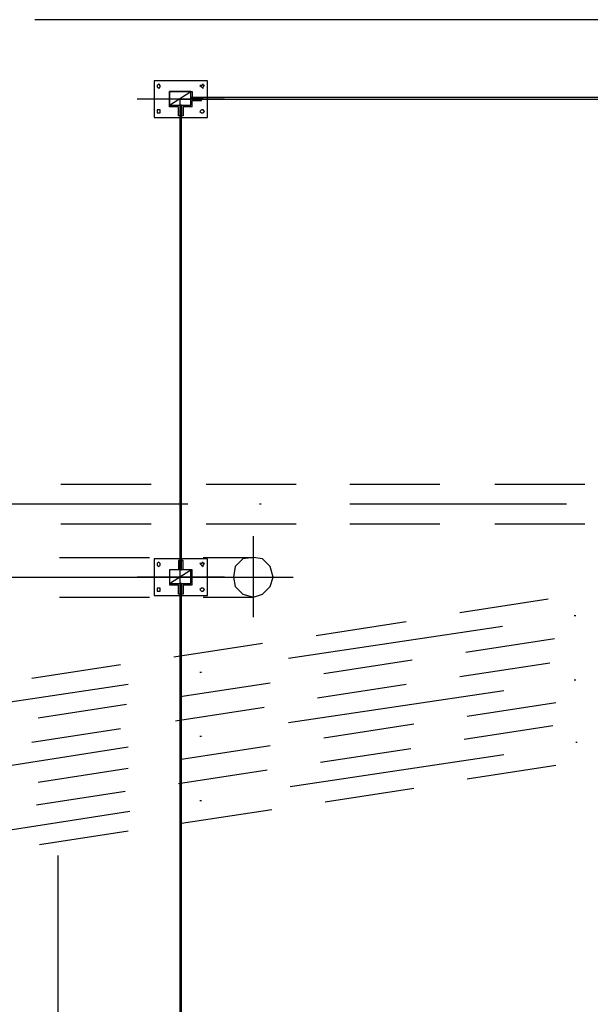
# Model space of a CAD drawing. Header units: millimetres. Extents: x 46 to 491, y -41 to 547.
# Tile 67 of 140: x 230 to 245, y 85 to 112. Entities that reach past the tile are written whole.
import ezdxf

# ---------------------------------------------------------------- set-up
doc = ezdxf.new("R2010")
doc.units = ezdxf.units.MM
doc.header["$LTSCALE"] = 10
doc.layers.add('xref', color=252, linetype='Continuous')

# ---------------------------------------------------------------- blocks, each defined once
blk = doc.blocks.new('stacja')
at = {"color": 9, "lineweight": 25}
for points in [[(179.239334, 59.986333), (179.239334, 58.970333), (180.721, 58.970333), (180.721, 59.986333)], [(179.408667, 59.859333), (179.366334, 59.901666), (179.324, 59.859333), (179.324, 59.817), (179.366334, 59.774666), (179.408667, 59.817)], [(180.636334, 59.859333), (180.594, 59.859333), (180.594, 59.901666), (180.551667, 59.859333), (180.509334, 59.859333), (180.551667, 59.817), (180.594, 59.774666), (180.594, 59.817)], [(179.662667, 59.69), (179.662667, 59.309), (180.255334, 59.309), (180.255334, 59.69)], [(180.255334, 59.520666), (180.255334, 59.478333), (199.813334, 59.478333), (199.813334, 59.520666)], [(179.959, 59.309), (179.959, 46.439666), (180.001334, 46.439666), (180.001334, 59.309)], [(179.408667, 59.139666), (179.408667, 59.182), (179.324, 59.182), (179.324, 59.097333), (179.408667, 59.097333)], [(180.636334, 59.139666), (180.594, 59.182), (180.551667, 59.182), (180.509334, 59.139666), (180.551667, 59.097333), (180.594, 59.097333)], [(179.239334, 46.736), (179.239334, 45.72), (180.721, 45.72), (180.721, 46.736)], [(179.408667, 46.609), (179.366334, 46.651333), (179.324, 46.609), (179.324, 46.566666), (179.366334, 46.524333), (179.408667, 46.566666)], [(179.662667, 46.439666), (179.662667, 46.058666), (180.255334, 46.058666), (180.255334, 46.439666)], [(180.636334, 46.609), (180.594, 46.609), (180.594, 46.651333), (180.551667, 46.609), (180.509334, 46.609), (180.551667, 46.566666), (180.594, 46.524333), (180.594, 46.566666)], [(179.408667, 45.889333), (179.408667, 45.931666), (179.324, 45.931666), (179.324, 45.847), (179.408667, 45.847)], [(179.959, 46.058666), (179.959, 32.893), (180.001334, 32.893), (180.001334, 46.058666)], [(180.636334, 45.889333), (180.594, 45.931666), (180.551667, 45.931666), (180.509334, 45.889333), (180.551667, 45.847), (180.594, 45.847)]]:
    blk.add_lwpolyline(points, close=True, dxfattribs=at)
for points in [[(179.662667, 59.266666), (179.662667, 59.69), (180.297667, 59.69)], [(179.959, 59.012666), (179.916667, 59.012666), (179.916667, 59.266666)], [(179.959, 32.004), (179.959, 59.478333)], [(180.297667, 59.266666), (180.043667, 59.266666), (180.043667, 59.012666)], [(180.297667, 59.266666), (180.297667, 59.436), (180.551667, 59.436)], [(179.959, 46.693666), (179.916667, 46.693666), (179.916667, 46.439666)], [(180.297667, 46.439666), (180.043667, 46.439666), (180.043667, 46.693666)], [(179.959, 45.762333), (179.916667, 45.762333), (179.916667, 46.016333)], [(180.043667, 45.762333), (180.001334, 45.762333)], [(176.572334, 38.523333), (176.572334, 20.150666), (179.578, 20.150666)]]:
    blk.add_lwpolyline(points, dxfattribs=at)
at = {"color": 6, "lineweight": 25}
for points in [[(180.594, 46.778333), (181.991, 46.778333)], [(173.228, 46.228), (183.091667, 46.228)], [(180.594, 45.677666), (181.991, 45.677666)]]:
    blk.add_lwpolyline(points, dxfattribs=at)
blk.add_lwpolyline([(182.541334, 46.228), (182.456667, 46.524333), (182.245, 46.736), (181.991, 46.778333), (181.694667, 46.736), (181.483, 46.524333), (181.440667, 46.228), (181.483, 45.974), (181.694667, 45.762333), (181.991, 45.677666), (182.245, 45.762333), (182.456667, 45.974)], close=True, dxfattribs=at)
at = {"color": 9, "lineweight": 25}
for points in [[(193.590334, 61.679666), (193.590334, 61.679666), (175.937334, 61.679666), (175.937334, 61.679666)], [(179.662667, 59.309), (179.662667, 59.309), (180.255334, 59.69), (180.255334, 59.69)], [(180.255334, 59.520666), (180.255334, 59.520666), (180.551667, 59.520666), (180.551667, 59.520666)], [(180.297667, 59.69), (180.297667, 59.69), (180.297667, 59.520666), (180.297667, 59.520666)], [(180.297667, 59.520666), (180.297667, 59.520666), (180.551667, 59.520666), (180.551667, 59.520666)], [(180.551667, 59.520666), (180.551667, 59.520666), (180.594, 59.520666), (180.594, 59.520666)], [(181.186667, 59.478333), (181.186667, 59.478333), (178.773667, 59.478333), (178.773667, 59.478333)], [(179.916667, 59.266666), (179.916667, 59.266666), (179.662667, 59.266666), (179.662667, 59.266666)], [(179.959, 59.478333), (179.959, 59.478333), (219.244334, 59.478333), (219.244334, 59.478333)], [(179.959, 59.309), (179.959, 59.309), (179.959, 59.012666), (179.959, 59.012666)], [(180.001334, 59.309), (180.001334, 59.309), (180.001334, 59.012666), (180.001334, 59.012666)], [(180.255334, 59.478333), (180.255334, 59.478333), (180.551667, 59.478333), (180.551667, 59.478333)], [(180.551667, 59.436), (180.551667, 59.436), (180.551667, 59.478333), (180.551667, 59.478333)], [(180.043667, 59.012666), (180.043667, 59.012666), (180.001334, 59.012666), (180.001334, 59.012666)], [(179.959, 46.439666), (179.959, 46.439666), (179.959, 46.693666), (179.959, 46.693666)], [(180.043667, 46.693666), (180.043667, 46.693666), (180.001334, 46.693666), (180.001334, 46.693666)], [(180.001334, 46.439666), (180.001334, 46.439666), (180.001334, 46.693666), (180.001334, 46.693666)], [(179.916667, 46.439666), (179.916667, 46.439666), (179.662667, 46.439666), (179.662667, 46.439666)], [(179.662667, 46.439666), (179.662667, 46.439666), (179.662667, 46.016333), (179.662667, 46.016333)], [(179.662667, 46.058666), (179.662667, 46.058666), (180.255334, 46.439666), (180.255334, 46.439666)], [(180.297667, 46.016333), (180.297667, 46.016333), (180.297667, 46.439666), (180.297667, 46.439666)], [(181.186667, 46.228), (181.186667, 46.228), (178.773667, 46.228), (178.773667, 46.228)], [(179.662667, 46.016333), (179.662667, 46.016333), (179.916667, 46.016333), (179.916667, 46.016333)], [(179.959, 46.058666), (179.959, 46.058666), (179.959, 45.762333), (179.959, 45.762333)], [(180.001334, 46.058666), (180.001334, 46.058666), (180.001334, 45.762333), (180.001334, 45.762333)], [(180.043667, 46.016333), (180.043667, 46.016333), (180.043667, 45.762333), (180.043667, 45.762333)], [(180.043667, 46.016333), (180.043667, 46.016333), (180.297667, 46.016333), (180.297667, 46.016333)]]:
    blk.add_open_spline(points, degree=3, dxfattribs=at)
at = {"color": 6, "lineweight": 25}
for points in [[(176.657, 48.810333), (176.657, 48.810333), (179.154667, 48.810333), (179.154667, 48.810333)], [(180.678667, 48.810333), (180.678667, 48.810333), (183.176334, 48.810333), (183.176334, 48.810333)], [(184.658, 48.810333), (184.658, 48.810333), (187.155667, 48.810333), (187.155667, 48.810333)], [(188.679667, 48.810333), (188.679667, 48.810333), (191.177334, 48.810333), (191.177334, 48.810333)], [(173.228, 48.26), (173.228, 48.26), (180.170667, 48.26), (180.170667, 48.26)], [(182.160334, 48.26), (182.160334, 48.26), (182.202667, 48.26), (182.202667, 48.26)], [(184.658, 48.26), (184.658, 48.26), (190.669334, 48.26), (190.669334, 48.26)], [(176.657, 47.709666), (176.657, 47.709666), (179.154667, 47.709666), (179.154667, 47.709666)], [(180.678667, 47.709666), (180.678667, 47.709666), (183.176334, 47.709666), (183.176334, 47.709666)], [(184.658, 47.709666), (184.658, 47.709666), (187.155667, 47.709666), (187.155667, 47.709666)], [(188.679667, 47.709666), (188.679667, 47.709666), (191.177334, 47.709666), (191.177334, 47.709666)], [(181.991, 45.127333), (181.991, 45.127333), (181.991, 47.371), (181.991, 47.371)], [(176.614667, 46.778333), (176.614667, 46.778333), (179.112334, 46.778333), (179.112334, 46.778333)], [(181.991, 46.228), (181.991, 46.228), (183.091667, 46.228), (183.091667, 46.228)], [(176.614667, 45.677666), (176.614667, 45.677666), (179.112334, 45.677666), (179.112334, 45.677666)], [(187.706, 45.254333), (187.706, 45.254333), (190.161334, 45.635333), (190.161334, 45.635333)], [(190.881, 45.169666), (190.881, 45.169666), (190.923334, 45.169666), (190.923334, 45.169666)], [(182.964667, 43.984333), (182.964667, 43.984333), (188.891334, 44.873333), (188.891334, 44.873333)], [(183.726667, 44.619333), (183.726667, 44.619333), (186.224334, 45.000333), (186.224334, 45.000333)], [(187.875334, 44.153666), (187.875334, 44.153666), (190.330667, 44.534666), (190.330667, 44.534666)], [(179.789667, 44.026666), (179.789667, 44.026666), (182.245, 44.407666), (182.245, 44.407666)], [(183.938334, 43.561), (183.938334, 43.561), (186.393667, 43.942), (186.393667, 43.942)], [(175.852667, 43.434), (175.852667, 43.434), (178.308, 43.815), (178.308, 43.815)], [(187.706, 43.476333), (187.706, 43.476333), (190.203667, 43.857333), (190.203667, 43.857333)], [(180.509334, 43.603333), (180.509334, 43.603333), (180.551667, 43.603333), (180.551667, 43.603333)], [(190.881, 43.391666), (190.881, 43.391666), (190.923334, 43.391666), (190.923334, 43.391666)], [(172.593, 42.375666), (172.593, 42.375666), (178.519667, 43.264666), (178.519667, 43.264666)], [(179.959, 42.926), (179.959, 42.926), (182.456667, 43.307), (182.456667, 43.307)], [(183.769, 42.883666), (183.769, 42.883666), (186.224334, 43.264666), (186.224334, 43.264666)], [(182.964667, 42.206333), (182.964667, 42.206333), (188.933667, 43.095333), (188.933667, 43.095333)], [(176.022, 42.333333), (176.022, 42.333333), (178.477334, 42.714333), (178.477334, 42.714333)], [(179.832, 42.248666), (179.832, 42.248666), (182.287334, 42.629666), (182.287334, 42.629666)], [(187.917667, 42.375666), (187.917667, 42.375666), (190.373, 42.756666), (190.373, 42.756666)], [(175.852667, 41.656), (175.852667, 41.656), (178.308, 42.037), (178.308, 42.037)], [(183.938334, 41.783), (183.938334, 41.783), (186.436, 42.164), (186.436, 42.164)], [(187.833, 41.740666), (187.833, 41.740666), (190.288334, 42.121666), (190.288334, 42.121666)], [(180.509334, 41.825333), (180.509334, 41.825333), (180.551667, 41.825333), (180.551667, 41.825333)], [(172.593, 40.597666), (172.593, 40.597666), (178.519667, 41.529), (178.519667, 41.529)], [(180.001334, 41.190333), (180.001334, 41.190333), (182.456667, 41.571333), (182.456667, 41.571333)], [(183.853667, 41.105666), (183.853667, 41.105666), (186.351334, 41.486666), (186.351334, 41.486666)], [(190.923334, 41.656), (190.923334, 41.656), (190.965667, 41.656), (190.965667, 41.656)], [(183.007, 40.428333), (183.007, 40.428333), (188.933667, 41.317333), (188.933667, 41.317333)], [(176.022, 40.555333), (176.022, 40.555333), (178.519667, 40.936333), (178.519667, 40.936333)], [(187.917667, 40.64), (187.917667, 40.64), (190.373, 41.021), (190.373, 41.021)], [(179.916667, 40.513), (179.916667, 40.513), (182.372, 40.894), (182.372, 40.894)], [(183.980667, 40.005), (183.980667, 40.005), (186.436, 40.386), (186.436, 40.386)], [(175.979667, 39.920333), (175.979667, 39.920333), (178.435, 40.301333), (178.435, 40.301333)], [(180.509334, 40.047333), (180.509334, 40.047333), (180.551667, 40.047333), (180.551667, 40.047333)], [(172.635334, 38.819666), (172.635334, 38.819666), (178.562, 39.751), (178.562, 39.751)], [(180.001334, 39.412333), (180.001334, 39.412333), (182.499, 39.793333), (182.499, 39.793333)], [(176.064334, 38.819666), (176.064334, 38.819666), (178.519667, 39.200666), (178.519667, 39.200666)]]:
    blk.add_open_spline(points, degree=3, dxfattribs=at)

msp = doc.modelspace()

# ---------------------------------------------------------------- block references
at = {"layer": 'xref'}
msp.add_blockref('stacja', (53.992334, 50.410128), dxfattribs=at)

doc.saveas('drawing.dxf')
